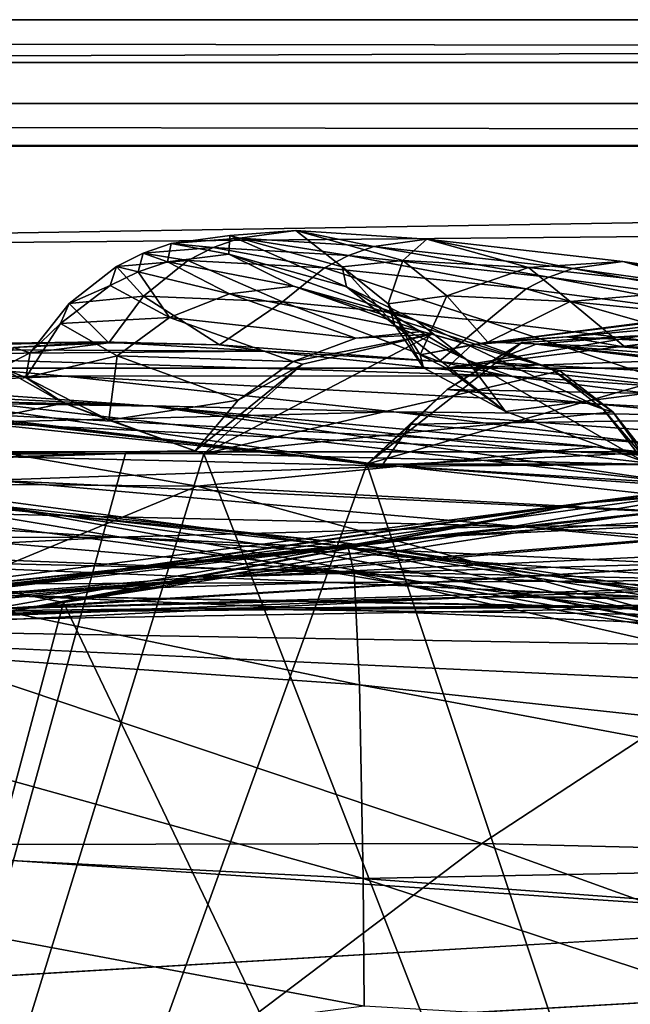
# Model space of a CAD drawing. Header units: metres. Extents: x 0 to 903, y -903 to 0.
# Tile 219 of 234: x 516 to 538, y -35 to 0. Entities that reach past the tile are written whole.
import ezdxf

# ---------------------------------------------------------------- set-up
doc = ezdxf.new("R2010")
doc.units = ezdxf.units.M

msp = doc.modelspace()

# ---------------------------------------------------------------- linework, layer by layer
at = {"layer": 'top0'}
for points in [[(842.079285, -37.838261, 2063.059814), (844.306091, -34.448139, 2063.059814), (133.377289, -4.519207, 2063.059814)], [(844.306091, -34.448139, 2063.059814), (847.696228, -32.221325, 2063.059814), (133.377289, -4.519207, 2063.059814)], [(133.377289, -4.519207, 2063.059814), (847.696228, -32.221325, 2063.059814), (887.377258, -4.519207, 2063.059814)], [(133.377289, -4.519207, 2063.059814), (163.519562, -51.518902, 2063.059814), (836.377136, -51.518902, 2063.059814)], [(842.079285, -37.838261, 2063.059814), (133.377289, -4.519207, 2063.059814), (836.377136, -51.518902, 2063.059814)], [(887.377258, -4.519207, 163.059708), (847.696228, -32.221325, 163.059708), (133.377289, -4.519207, 163.059708)], [(847.696228, -32.221325, 163.059708), (844.306091, -34.448139, 163.059708), (133.377289, -4.519207, 163.059708)], [(133.377289, -4.519207, 163.059708), (844.306091, -34.448139, 163.059708), (842.079285, -37.838261, 163.059708)], [(133.377289, -4.519207, 163.059708), (842.079285, -37.838261, 163.059708), (836.377136, -51.518902, 163.059708)], [(836.377136, -51.518902, 163.059708), (163.519562, -51.518902, 163.059708), (133.377289, -4.519207, 163.059708)], [(887.377258, -4.519207, 163.059708), (133.377289, -4.519207, 163.059708), (887.377258, -4.519207, 173.920044)], [(133.377289, -4.519207, 163.059708), (133.377289, -4.519207, 2063.059814), (887.377258, -4.519207, 173.920044)], [(887.377258, -4.519207, 173.920044), (133.377289, -4.519207, 2063.059814), (887.377258, -4.519207, 2051.920166)], [(133.377289, -4.519207, 2063.059814), (887.377258, -4.519207, 2063.059814), (887.377258, -4.519207, 2051.920166)], [(523.82074, -7.814175, 875.275146), (521.3573, -8.003073, 822.403503), (523.454224, -7.722167, 822.382263)], [(521.3573, -8.003073, 822.403503), (523.425842, -8.386756, 769.458801), (523.454224, -7.722167, 822.382263)], [(523.454224, -7.722167, 822.382263), (523.425842, -8.386756, 769.458801), (527.638977, -9.556349, 769.417786)], [(523.82074, -7.814175, 875.275146), (523.454224, -7.722167, 822.382263), (525.817627, -7.539016, 875.256897)], [(525.817627, -7.539016, 875.256897), (523.454224, -7.722167, 822.382263), (527.481812, -8.842594, 822.339722)], [(523.454224, -7.722167, 822.382263), (527.638977, -9.556349, 769.417786), (527.481812, -8.842594, 822.339722)], [(528.618103, -8.111553, 927.989441), (523.82074, -7.814175, 875.275146), (525.817627, -7.539016, 875.256897)], [(528.618103, -8.111553, 927.989441), (525.817627, -7.539016, 875.256897), (530.51239, -7.845853, 927.976257)], [(530.51239, -7.845853, 927.976257), (525.817627, -7.539016, 875.256897), (529.655151, -8.609875, 875.220398)], [(525.817627, -7.539016, 875.256897), (527.481812, -8.842594, 822.339722), (529.655151, -8.609875, 875.220398)], [(522.863586, -8.150754, 875.284302), (520.35083, -8.350278, 822.414185), (521.3573, -8.003073, 822.403503)], [(520.35083, -8.350278, 822.414185), (521.231445, -8.66785, 769.479248), (521.3573, -8.003073, 822.403503)], [(521.3573, -8.003073, 822.403503), (521.231445, -8.66785, 769.479248), (523.425842, -8.386756, 769.458801)], [(522.863586, -8.150754, 875.284302), (521.3573, -8.003073, 822.403503), (523.82074, -7.814175, 875.275146)], [(527.711121, -8.434297, 927.995972), (522.863586, -8.150754, 875.284302), (523.82074, -7.814175, 875.275146)], [(527.711121, -8.434297, 927.995972), (523.82074, -7.814175, 875.275146), (528.618103, -8.111553, 927.989441)], [(535.739258, -8.905405, 980.441162), (528.618103, -8.111553, 927.989441), (530.51239, -7.845853, 927.976257)], [(530.51239, -7.845853, 927.976257), (529.655151, -8.609875, 875.220398), (534.155212, -8.86304, 927.94989)], [(535.739258, -8.905405, 980.441162), (530.51239, -7.845853, 927.976257), (537.528015, -8.652546, 980.433655)], [(537.528015, -8.652546, 980.433655), (530.51239, -7.845853, 927.976257), (534.155212, -8.86304, 927.94989)], [(521.957092, -8.61379, 875.293396), (519.396301, -8.829017, 822.424805), (520.35083, -8.350278, 822.414185)], [(519.396301, -8.829017, 822.424805), (520.176514, -9.021544, 769.489502), (520.35083, -8.350278, 822.414185)], [(520.35083, -8.350278, 822.414185), (520.176514, -9.021544, 769.489502), (521.231445, -8.66785, 769.479248)], [(521.957092, -8.61379, 875.293396), (520.35083, -8.350278, 822.414185), (522.863586, -8.150754, 875.284302)], [(521.231445, -8.66785, 769.479248), (525.732117, -9.530819, 716.59375), (523.425842, -8.386756, 769.458801)], [(526.853149, -8.877575, 928.002563), (521.957092, -8.61379, 875.293396), (522.863586, -8.150754, 875.284302)], [(526.853149, -8.877575, 928.002563), (522.863586, -8.150754, 875.284302), (527.711121, -8.434297, 927.995972)], [(523.425842, -8.386756, 769.458801), (530.125549, -10.757193, 716.565247), (527.638977, -9.556349, 769.417786)], [(523.425842, -8.386756, 769.458801), (525.732117, -9.530819, 716.59375), (530.125549, -10.757193, 716.565247)], [(534.074585, -9.630896, 980.448608), (526.853149, -8.877575, 928.002563), (527.711121, -8.434297, 927.995972)], [(534.883484, -9.211262, 980.444885), (527.711121, -8.434297, 927.995972), (528.618103, -8.111553, 927.989441)], [(534.074585, -9.630896, 980.448608), (527.711121, -8.434297, 927.995972), (534.883484, -9.211262, 980.444885)], [(534.883484, -9.211262, 980.444885), (528.618103, -8.111553, 927.989441), (535.739258, -8.905405, 980.441162)], [(520.360901, -9.890941, 875.311707), (519.396301, -8.829017, 822.424805), (521.957092, -8.61379, 875.293396)], [(520.176514, -9.021544, 769.489502), (523.443054, -9.80253, 716.607971), (521.231445, -8.66785, 769.479248)], [(525.34613, -10.098269, 928.015747), (520.360901, -9.890941, 875.311707), (521.957092, -8.61379, 875.293396)], [(521.231445, -8.66785, 769.479248), (523.443054, -9.80253, 716.607971), (525.732117, -9.530819, 716.59375)], [(525.34613, -10.098269, 928.015747), (521.957092, -8.61379, 875.293396), (526.853149, -8.877575, 928.002563)], [(529.655151, -8.609875, 875.220398), (527.481812, -8.842594, 822.339722), (529.131958, -10.1667, 822.318481)], [(529.655151, -8.609875, 875.220398), (529.131958, -10.1667, 822.318481), (531.223694, -9.881709, 875.202148)], [(534.155212, -8.86304, 927.94989), (529.655151, -8.609875, 875.220398), (531.223694, -9.881709, 875.202148)], [(534.155212, -8.86304, 927.94989), (540.970703, -9.611307, 980.418701), (537.528015, -8.652546, 980.433655)], [(545.17041, -10.204728, 1032.525146), (535.739258, -8.905405, 980.441162), (537.528015, -8.652546, 980.433655)], [(540.970703, -9.611307, 980.418701), (546.850281, -9.968256, 1032.522705), (537.528015, -8.652546, 980.433655)], [(537.528015, -8.652546, 980.433655), (546.850281, -9.968256, 1032.522705), (545.17041, -10.204728, 1032.525146)], [(520.360901, -9.890941, 875.311707), (517.709778, -10.152275, 822.446045), (519.396301, -8.829017, 822.424805)], [(517.709778, -10.152275, 822.446045), (519.174255, -9.511009, 769.499756), (519.396301, -8.829017, 822.424805)], [(519.396301, -8.829017, 822.424805), (519.174255, -9.511009, 769.499756), (520.176514, -9.021544, 769.489502)], [(519.174255, -9.511009, 769.499756), (521.29126, -10.649781, 716.622192), (520.176514, -9.021544, 769.489502)], [(520.176514, -9.021544, 769.489502), (521.29126, -10.649781, 716.622192), (523.443054, -9.80253, 716.607971)], [(532.656067, -10.785108, 980.456116), (525.34613, -10.098269, 928.015747), (526.853149, -8.877575, 928.002563)], [(532.656067, -10.785108, 980.456116), (526.853149, -8.877575, 928.002563), (534.074585, -9.630896, 980.448608)], [(527.481812, -8.842594, 822.339722), (529.370972, -10.927002, 769.397278), (529.131958, -10.1667, 822.318481)], [(527.481812, -8.842594, 822.339722), (527.638977, -9.556349, 769.417786), (529.370972, -10.927002, 769.397278)], [(531.223694, -9.881709, 875.202148), (535.642334, -10.075027, 927.936768), (534.155212, -8.86304, 927.94989)], [(550.604553, -9.24986, 838.02948), (554.155762, -8.893641, 895.431519), (532.119873, -11.628036, 838.147827)], [(532.119873, -11.628036, 838.147827), (554.155762, -8.893641, 895.431519), (535.524963, -11.348301, 895.527161)], [(535.642334, -10.075027, 927.936768), (540.970703, -9.611307, 980.418701), (534.155212, -8.86304, 927.94989)], [(544.367126, -10.49057, 1032.526489), (534.883484, -9.211262, 980.444885), (535.739258, -8.905405, 980.441162)], [(554.155762, -8.893641, 895.431519), (560.047974, -9.158405, 952.383667), (535.524963, -11.348301, 895.527161)], [(544.367126, -10.49057, 1032.526489), (535.739258, -8.905405, 980.441162), (545.17041, -10.204728, 1032.525146)], [(549.356018, -10.222251, 779.983154), (550.604553, -9.24986, 838.02948), (531.216309, -12.469991, 780.101501)], [(531.216309, -12.469991, 780.101501), (550.604553, -9.24986, 838.02948), (532.119873, -11.628036, 838.147827)], [(543.608093, -10.882589, 1032.52771), (534.074585, -9.630896, 980.448608), (534.883484, -9.211262, 980.444885)], [(543.608093, -10.882589, 1032.52771), (534.883484, -9.211262, 980.444885), (544.367126, -10.49057, 1032.526489)], [(535.524963, -11.348301, 895.527161), (560.047974, -9.158405, 952.383667), (541.471191, -11.635778, 952.445496)], [(517.709778, -10.152275, 822.446045), (517.396301, -10.868174, 769.520264), (519.174255, -9.511009, 769.499756)], [(517.396301, -10.868174, 769.520264), (521.29126, -10.649781, 716.622192), (519.174255, -9.511009, 769.499756)], [(521.29126, -10.649781, 716.622192), (527.970093, -11.395894, 664.055725), (523.443054, -9.80253, 716.607971)], [(523.443054, -9.80253, 716.607971), (530.348145, -11.150949, 664.062134), (525.732117, -9.530819, 716.59375)], [(523.443054, -9.80253, 716.607971), (527.970093, -11.395894, 664.055725), (530.348145, -11.150949, 664.062134)], [(525.732117, -9.530819, 716.59375), (534.945129, -12.466949, 664.011414), (530.125549, -10.757193, 716.565247)], [(525.732117, -9.530819, 716.59375), (530.348145, -11.150949, 664.062134), (534.945129, -12.466949, 664.011414)], [(527.638977, -9.556349, 769.417786), (531.939148, -12.17268, 716.551025), (529.370972, -10.927002, 769.397278)], [(527.638977, -9.556349, 769.417786), (530.125549, -10.757193, 716.565247), (531.939148, -12.17268, 716.551025)], [(542.277832, -11.960135, 1032.530273), (532.656067, -10.785108, 980.456116), (534.074585, -9.630896, 980.448608)], [(542.277832, -11.960135, 1032.530273), (534.074585, -9.630896, 980.448608), (543.608093, -10.882589, 1032.52771)], [(540.970703, -9.611307, 980.418701), (535.642334, -10.075027, 927.936768), (542.37616, -10.755545, 980.411255)], [(519.129761, -11.558647, 875.126953), (516.312012, -11.92251, 818.808533), (517.709778, -10.152275, 822.446045)], [(516.312012, -11.92251, 818.808533), (517.396301, -10.868174, 769.520264), (517.709778, -10.152275, 822.446045)], [(519.129761, -11.558647, 875.126953), (517.709778, -10.152275, 822.446045), (520.360901, -9.890941, 875.311707)], [(523.092102, -11.629697, 918.283325), (519.129761, -11.558647, 875.126953), (520.360901, -9.890941, 875.311707)], [(523.092102, -11.629697, 918.283325), (520.360901, -9.890941, 875.311707), (525.34613, -10.098269, 928.015747)], [(530.954529, -12.226264, 976.553467), (523.092102, -11.629697, 918.283325), (525.34613, -10.098269, 928.015747)], [(530.954529, -12.226264, 976.553467), (525.34613, -10.098269, 928.015747), (532.656067, -10.785108, 980.456116)], [(529.131958, -10.1667, 822.318481), (530.274292, -11.990477, 814.020386), (531.223694, -9.881709, 875.202148)], [(529.370972, -10.927002, 769.397278), (530.387756, -12.457342, 782.92804), (529.131958, -10.1667, 822.318481)], [(530.387756, -12.457342, 782.92804), (530.274292, -11.990477, 814.020386), (529.131958, -10.1667, 822.318481)], [(530.274292, -11.990477, 814.020386), (532.693481, -11.5323, 879.829834), (531.223694, -9.881709, 875.202148)], [(531.223694, -9.881709, 875.202148), (532.693481, -11.5323, 879.829834), (535.642334, -10.075027, 927.936768)], [(532.693481, -11.5323, 879.829834), (537.614624, -11.715052, 935.84668), (535.642334, -10.075027, 927.936768)], [(535.642334, -10.075027, 927.936768), (537.614624, -11.715052, 935.84668), (542.37616, -10.755545, 980.411255)], [(550.415039, -11.814866, 721.085693), (549.356018, -10.222251, 779.983154), (531.216309, -12.469991, 780.101501)], [(516.312012, -11.92251, 818.808533), (516.154602, -12.79586, 761.850342), (517.396301, -10.868174, 769.520264)], [(516.154602, -12.79586, 761.850342), (519.421082, -12.02464, 716.636414), (517.396301, -10.868174, 769.520264)], [(517.396301, -10.868174, 769.520264), (519.421082, -12.02464, 716.636414), (521.29126, -10.649781, 716.622192)], [(519.421082, -12.02464, 716.636414), (525.728088, -12.231359, 664.028442), (521.29126, -10.649781, 716.622192)], [(521.29126, -10.649781, 716.622192), (525.728088, -12.231359, 664.028442), (527.970093, -11.395894, 664.055725)], [(530.125549, -10.757193, 716.565247), (536.829468, -13.927106, 663.958374), (531.939148, -12.17268, 716.551025)], [(530.125549, -10.757193, 716.565247), (534.945129, -12.466949, 664.011414), (536.829468, -13.927106, 663.958374)], [(539.915894, -13.197283, 1025.937744), (530.954529, -12.226264, 976.553467), (532.656067, -10.785108, 980.456116)], [(539.915894, -13.197283, 1025.937744), (532.656067, -10.785108, 980.456116), (542.277832, -11.960135, 1032.530273)], [(537.614624, -11.715052, 935.84668), (542.365234, -12.137289, 973.136108), (542.37616, -10.755545, 980.411255)], [(522.532288, -15.525632, 660.907227), (535.279053, -12.555268, 660.985046), (530.698914, -11.245561, 661.019348)], [(530.698914, -11.245561, 661.019348), (526.059631, -12.325888, 660.991028), (522.532288, -15.525632, 660.907227)], [(526.059631, -12.325888, 660.991028), (530.698914, -11.245561, 661.019348), (525.728088, -12.231359, 664.028442)], [(525.728088, -12.231359, 664.028442), (530.698914, -11.245561, 661.019348), (527.970093, -11.395894, 664.055725)], [(530.698914, -11.245561, 661.019348), (530.348145, -11.150949, 664.062134), (527.970093, -11.395894, 664.055725)], [(531.939148, -12.17268, 716.551025), (533.330627, -14.010908, 716.541687), (529.370972, -10.927002, 769.397278)], [(533.330627, -14.010908, 716.541687), (530.387756, -12.457342, 782.92804), (529.370972, -10.927002, 769.397278)], [(530.698914, -11.245561, 661.019348), (535.279053, -12.555268, 660.985046), (530.348145, -11.150949, 664.062134)], [(535.279053, -12.555268, 660.985046), (534.945129, -12.466949, 664.011414), (530.348145, -11.150949, 664.062134)], [(515.708801, -11.727466, 838.24292), (518.843079, -11.52635, 895.604187), (500.294281, -11.990452, 838.314758)], [(518.843079, -11.52635, 895.604187), (503.143982, -11.74542, 895.662537), (500.294281, -11.990452, 838.314758)], [(518.843079, -11.52635, 895.604187), (524.70697, -11.857764, 952.495422), (503.143982, -11.74542, 895.662537)], [(519.129761, -11.558647, 875.126953), (518.843079, -11.52635, 895.604187), (515.708801, -11.727466, 838.24292)], [(516.312012, -11.92251, 818.808533), (519.129761, -11.558647, 875.126953), (515.708801, -11.727466, 838.24292)], [(519.129761, -11.558647, 875.126953), (523.092102, -11.629697, 918.283325), (518.843079, -11.52635, 895.604187)], [(523.092102, -11.629697, 918.283325), (524.70697, -11.857764, 952.495422), (518.843079, -11.52635, 895.604187)], [(528.363281, -15.90432, 617.922791), (531.243591, -13.231707, 614.946899), (533.918579, -11.543953, 617.808655)], [(533.918579, -11.543953, 617.808655), (540.919739, -12.315382, 617.828796), (528.363281, -15.90432, 617.922791)], [(532.693481, -11.5323, 879.829834), (530.274292, -11.990477, 814.020386), (532.119873, -11.628036, 838.147827)], [(531.243591, -13.231707, 614.946899), (532.75531, -12.265923, 614.948486), (533.918579, -11.543953, 617.808655)], [(535.524963, -11.348301, 895.527161), (532.693481, -11.5323, 879.829834), (532.119873, -11.628036, 838.147827)], [(537.614624, -11.715052, 935.84668), (532.693481, -11.5323, 879.829834), (535.524963, -11.348301, 895.527161)], [(533.918579, -11.543953, 617.808655), (532.75531, -12.265923, 614.948486), (534.424805, -11.608546, 614.950073)], [(532.75531, -12.265923, 614.948486), (545.131287, -12.911559, 561.567078), (534.424805, -11.608546, 614.950073)], [(540.919739, -12.315382, 617.828796), (533.918579, -11.543953, 617.808655), (537.984619, -11.309695, 614.953247)], [(533.918579, -11.543953, 617.808655), (534.424805, -11.608546, 614.950073), (537.984619, -11.309695, 614.953247)], [(537.984619, -11.309695, 614.953247), (534.424805, -11.608546, 614.950073), (548.344055, -12.686258, 561.620117)], [(534.424805, -11.608546, 614.950073), (545.131287, -12.911559, 561.567078), (548.344055, -12.686258, 561.620117)], [(541.471191, -11.635778, 952.445496), (537.614624, -11.715052, 935.84668), (535.524963, -11.348301, 895.527161)], [(524.70697, -11.857764, 952.495422), (508.872101, -11.992947, 952.533508), (503.143982, -11.74542, 895.662537)], [(524.70697, -11.857764, 952.495422), (533.381409, -12.735279, 1009.112), (508.872101, -11.992947, 952.533508)], [(516.312012, -11.92251, 818.808533), (515.708801, -11.727466, 838.24292), (515.263489, -12.455976, 780.196472)], [(516.154602, -12.79586, 761.850342), (516.312012, -11.92251, 818.808533), (515.263489, -12.455976, 780.196472)], [(523.092102, -11.629697, 918.283325), (530.954529, -12.226264, 976.553467), (524.70697, -11.857764, 952.495422)], [(530.954529, -12.226264, 976.553467), (533.381409, -12.735279, 1009.112), (524.70697, -11.857764, 952.495422)], [(532.119873, -11.628036, 838.147827), (530.274292, -11.990477, 814.020386), (531.216309, -12.469991, 780.101501)], [(531.216309, -12.469991, 780.101501), (533.330627, -14.010908, 716.541687), (550.415039, -11.814866, 721.085693)], [(533.330627, -14.010908, 716.541687), (538.295776, -15.813406, 663.890747), (550.415039, -11.814866, 721.085693)], [(560.594788, -15.275234, 1512.004272), (591.140259, -11.946713, 1561.924072), (535.782043, -17.329136, 1511.832886)], [(591.140259, -11.946713, 1561.924072), (563.811584, -13.714565, 1561.91748), (535.782043, -17.329136, 1511.832886)], [(542.365234, -12.137289, 973.136108), (537.614624, -11.715052, 935.84668), (541.471191, -11.635778, 952.445496)], [(520.69043, -13.823624, 509.420135), (488.904602, -12.282374, 509.239197), (504.144501, -13.566189, 456.6586)], [(520.69043, -13.823624, 509.420135), (507.57196, -12.879832, 562.68634), (488.904602, -12.282374, 509.239197)], [(517.560913, -12.74689, 1009.129333), (493.85672, -12.760496, 952.559692), (508.872101, -11.992947, 952.533508)], [(533.381409, -12.735279, 1009.112), (517.560913, -12.74689, 1009.129333), (508.872101, -11.992947, 952.533508)], [(516.154602, -12.79586, 761.850342), (519.118774, -14.322195, 699.051819), (519.421082, -12.02464, 716.636414)], [(519.118774, -14.322195, 699.051819), (523.761658, -13.611427, 663.98175), (519.421082, -12.02464, 716.636414)], [(519.421082, -12.02464, 716.636414), (523.761658, -13.611427, 663.98175), (525.728088, -12.231359, 664.028442)], [(522.532288, -15.525632, 660.907227), (526.059631, -12.325888, 660.991028), (522.221191, -15.424051, 663.919556)], [(526.059631, -12.325888, 660.991028), (523.761658, -13.611427, 663.98175), (522.221191, -15.424051, 663.919556)], [(523.761658, -13.611427, 663.98175), (526.059631, -12.325888, 660.991028), (525.728088, -12.231359, 664.028442)], [(540.919739, -12.315382, 617.828796), (544.554199, -15.904465, 617.922791), (528.363281, -15.90432, 617.922791)], [(530.274292, -11.990477, 814.020386), (530.387756, -12.457342, 782.92804), (531.216309, -12.469991, 780.101501)], [(530.954529, -12.226264, 976.553467), (539.915894, -13.197283, 1025.937744), (533.381409, -12.735279, 1009.112)], [(543.616943, -13.468397, 561.540588), (532.75531, -12.265923, 614.948486), (531.243591, -13.231707, 614.946899)], [(536.829468, -13.927106, 663.958374), (538.295776, -15.813406, 663.890747), (531.939148, -12.17268, 716.551025)], [(538.295776, -15.813406, 663.890747), (533.330627, -14.010908, 716.541687), (531.939148, -12.17268, 716.551025)], [(545.131287, -12.911559, 561.567078), (532.75531, -12.265923, 614.948486), (543.616943, -13.468397, 561.540588)], [(507.57196, -12.879832, 562.68634), (528.914673, -15.936707, 614.943726), (497.530182, -12.353572, 614.80658)], [(501.71936, -12.687592, 617.838562), (497.530182, -12.353572, 614.80658), (528.914673, -15.936707, 614.943726)], [(517.512024, -13.716209, 721.235718), (515.263489, -12.455976, 780.196472), (503.110931, -13.94687, 721.286072)], [(516.154602, -12.79586, 761.850342), (515.263489, -12.455976, 780.196472), (517.512024, -13.716209, 721.235718)], [(537.178711, -14.022956, 660.946594), (535.279053, -12.555268, 660.985046), (522.532288, -15.525632, 660.907227)], [(531.216309, -12.469991, 780.101501), (530.387756, -12.457342, 782.92804), (533.330627, -14.010908, 716.541687)], [(535.279053, -12.555268, 660.985046), (537.178711, -14.022956, 660.946594), (534.945129, -12.466949, 664.011414)], [(537.178711, -14.022956, 660.946594), (536.829468, -13.927106, 663.958374), (534.945129, -12.466949, 664.011414)], [(502.477234, -13.354754, 1009.141663), (493.85672, -12.760496, 952.559692), (517.560913, -12.74689, 1009.129333)], [(501.71936, -12.687592, 617.838562), (528.363281, -15.90432, 617.922791), (497.423981, -101.513016, 620.164551)], [(528.363281, -15.90432, 617.922791), (501.71936, -12.687592, 617.838562), (528.914673, -15.936707, 614.943726)], [(529.325684, -14.027858, 1065.650024), (502.477234, -13.354754, 1009.141663), (517.560913, -12.74689, 1009.129333)], [(539.796692, -16.60578, 562.686707), (507.57196, -12.879832, 562.68634), (520.69043, -13.823624, 509.420135)], [(539.796692, -16.60578, 562.686707), (528.914673, -15.936707, 614.943726), (507.57196, -12.879832, 562.68634)], [(519.118774, -14.322195, 699.051819), (516.154602, -12.79586, 761.850342), (517.512024, -13.716209, 721.235718)], [(533.381409, -12.735279, 1009.112), (544.979614, -14.179072, 1065.647217), (517.560913, -12.74689, 1009.129333)], [(544.979614, -14.179072, 1065.647217), (529.325684, -14.027858, 1065.650024), (517.560913, -12.74689, 1009.129333)], [(539.915894, -13.197283, 1025.937744), (544.979614, -14.179072, 1065.647217), (533.381409, -12.735279, 1009.112)], [(514.278748, -14.411329, 1065.6521), (502.477234, -13.354754, 1009.141663), (529.325684, -14.027858, 1065.650024)], [(529.947693, -14.471349, 614.945313), (531.243591, -13.231707, 614.946899), (528.363281, -15.90432, 617.922791)], [(531.243591, -13.231707, 614.946899), (529.947693, -14.471349, 614.945313), (542.237976, -14.294935, 561.514038)], [(531.243591, -13.231707, 614.946899), (542.237976, -14.294935, 561.514038), (543.616943, -13.468397, 561.540588)], [(522.29126, -16.69252, 404.999176), (504.144501, -13.566189, 456.6586), (489.893097, -16.398525, 405.125092)], [(503.110931, -13.94687, 721.286072), (508.460419, -15.584117, 663.920166), (517.512024, -13.716209, 721.235718)], [(536.569641, -15.285351, 456.888458), (504.144501, -13.566189, 456.6586), (522.29126, -16.69252, 404.999176)], [(536.569641, -15.285351, 456.888458), (520.69043, -13.823624, 509.420135), (504.144501, -13.566189, 456.6586)], [(508.460419, -15.584117, 663.920166), (522.201233, -15.423938, 663.919556), (517.512024, -13.716209, 721.235718)], [(535.782043, -17.329136, 1511.832886), (563.811584, -13.714565, 1561.91748), (510.899231, -20.912622, 1511.640137)], [(563.811584, -13.714565, 1561.91748), (536.280823, -17.277678, 1561.998047), (510.899231, -20.912622, 1511.640137)], [(552.417358, -14.948027, 1564.894653), (517.500244, -20.846918, 1565.049072), (563.811584, -13.714565, 1561.91748)], [(563.811584, -13.714565, 1561.91748), (517.500244, -20.846918, 1565.049072), (536.280823, -17.277678, 1561.998047)], [(517.512024, -13.716209, 721.235718), (522.201233, -15.423938, 663.919556), (519.118774, -14.322195, 699.051819)], [(519.118774, -14.322195, 699.051819), (522.221191, -15.424051, 663.919556), (523.761658, -13.611427, 663.98175)], [(544.352112, -15.870751, 1122.300659), (514.278748, -14.411329, 1065.6521), (529.325684, -14.027858, 1065.650024)], [(553.345703, -17.572212, 509.69455), (520.69043, -13.823624, 509.420135), (536.569641, -15.285351, 456.888458)], [(553.345703, -17.572212, 509.69455), (539.796692, -16.60578, 562.686707), (520.69043, -13.823624, 509.420135)], [(538.657837, -15.91435, 660.897095), (537.178711, -14.022956, 660.946594), (522.532288, -15.525632, 660.907227)], [(544.979614, -14.179072, 1065.647217), (559.684204, -16.223312, 1122.299805), (529.325684, -14.027858, 1065.650024)], [(559.684204, -16.223312, 1122.299805), (544.352112, -15.870751, 1122.300659), (529.325684, -14.027858, 1065.650024)], [(538.474304, -15.866349, 662.39386), (536.829468, -13.927106, 663.958374), (537.178711, -14.022956, 660.946594)], [(538.474304, -15.866349, 662.39386), (538.295776, -15.813406, 663.890747), (536.829468, -13.927106, 663.958374)], [(538.657837, -15.91435, 660.897095), (538.474304, -15.866349, 662.39386), (537.178711, -14.022956, 660.946594)], [(514.278748, -14.411329, 1065.6521), (529.448608, -15.965605, 1122.301147), (499.806885, -15.269579, 1065.653809)], [(529.448608, -15.965605, 1122.301147), (514.278748, -14.411329, 1065.6521), (544.352112, -15.870751, 1122.300659)], [(522.201233, -15.423938, 663.919556), (522.221191, -15.424051, 663.919556), (519.118774, -14.322195, 699.051819)], [(529.947693, -14.471349, 614.945313), (541.045471, -15.360963, 561.487488), (542.237976, -14.294935, 561.514038)], [(528.914673, -15.936707, 614.943726), (529.947693, -14.471349, 614.945313), (528.363281, -15.90432, 617.922791)], [(541.045471, -15.360963, 561.487488), (529.947693, -14.471349, 614.945313), (528.914673, -15.936707, 614.943726)], [(552.886475, -17.423899, 1458.469604), (585.04071, -14.705161, 1512.154297), (530.795715, -18.504261, 1458.24292)], [(585.04071, -14.705161, 1512.154297), (560.594788, -15.275234, 1512.004272), (530.795715, -18.504261, 1458.24292)], [(498.121948, -14.931726, 1610.943604), (527.344788, -18.825037, 1717.76355), (496.523987, -15.397907, 1717.933838)], [(498.121948, -14.931726, 1610.943604), (526.554993, -19.059547, 1610.789307), (527.344788, -18.825037, 1717.76355)], [(526.554993, -19.059547, 1610.789307), (498.121948, -14.931726, 1610.943604), (546.891296, -23.081976, 1607.910889)], [(546.891296, -23.081976, 1607.910889), (498.121948, -14.931726, 1610.943604), (508.894043, -16.291275, 1608.088501)], [(552.417358, -14.948027, 1564.894653), (555.51825, -100.25045, 1567.128418), (517.500244, -20.846918, 1565.049072)], [(527.661804, -18.721035, 1772.509033), (495.890411, -15.602613, 1772.733154), (496.523987, -15.397907, 1717.933838)], [(496.523987, -15.397907, 1717.933838), (527.344788, -18.825037, 1717.76355), (527.661804, -18.721035, 1772.509033)], [(499.806885, -15.269579, 1065.653809), (529.448608, -15.965605, 1122.301147), (514.949768, -16.471502, 1122.30127)], [(508.446198, -20.834852, 1457.984009), (560.594788, -15.275234, 1512.004272), (535.782043, -17.329136, 1511.832886)], [(530.795715, -18.504261, 1458.24292), (560.594788, -15.275234, 1512.004272), (508.446198, -20.834852, 1457.984009)], [(519.723877, -15.519427, 660.90741), (522.201233, -15.423938, 663.919556), (508.460419, -15.584117, 663.920166)], [(519.723877, -15.519427, 660.90741), (522.532288, -15.525632, 660.907227), (522.201233, -15.423938, 663.919556)], [(522.532288, -15.525632, 660.907227), (522.221191, -15.424051, 663.919556), (522.201233, -15.423938, 663.919556)], [(555.158508, -18.468616, 405.247559), (536.569641, -15.285351, 456.888458), (522.29126, -16.69252, 404.999176)], [(539.796692, -16.60578, 562.686707), (541.045471, -15.360963, 561.487488), (528.914673, -15.936707, 614.943726)], [(569.24231, -18.928604, 457.537354), (536.569641, -15.285351, 456.888458), (555.158508, -18.468616, 405.247559)], [(569.24231, -18.928604, 457.537354), (553.345703, -17.572212, 509.69455), (536.569641, -15.285351, 456.888458)], [(494.513519, -16.345406, 660.885803), (519.723877, -15.519427, 660.90741), (495.319733, -16.183268, 663.899475)], [(495.991241, -101.507111, 658.655762), (519.723877, -15.519427, 660.90741), (494.513519, -16.345406, 660.885803)], [(495.319733, -16.183268, 663.899475), (519.723877, -15.519427, 660.90741), (508.460419, -15.584117, 663.920166)], [(495.890411, -15.602613, 1772.733154), (527.914978, -19.795883, 1827.241333), (495.383057, -17.018021, 1827.502563)], [(495.890411, -15.602613, 1772.733154), (527.661804, -18.721035, 1772.509033), (527.914978, -19.795883, 1827.241333)], [(519.723877, -15.519427, 660.90741), (495.991241, -101.507111, 658.655762), (522.532288, -15.525632, 660.907227)], [(495.991241, -101.507111, 658.655762), (555.510315, -100.250816, 658.68866), (522.532288, -15.525632, 660.907227)], [(522.532288, -15.525632, 660.907227), (555.510315, -100.250816, 658.68866), (538.657837, -15.91435, 660.897095)], [(497.423981, -101.513016, 620.164551), (528.363281, -15.90432, 617.922791), (556.464417, -100.205589, 620.13031)], [(514.949768, -16.471502, 1122.30127), (529.448608, -15.965605, 1122.301147), (548.159058, -18.051569, 1179.180542)], [(528.363281, -15.90432, 617.922791), (544.554199, -15.904465, 617.922791), (556.464417, -100.205589, 620.13031)], [(562.810974, -18.309092, 1179.171021), (529.448608, -15.965605, 1122.301147), (544.352112, -15.870751, 1122.300659)], [(548.159058, -18.051569, 1179.180542), (529.448608, -15.965605, 1122.301147), (562.810974, -18.309092, 1179.171021)], [(522.29126, -16.69252, 404.999176), (489.893097, -16.398525, 405.125092), (509.806885, -21.854267, 354.61145)], [(508.894043, -16.291275, 1608.088501), (495.991272, -101.507111, 1605.857178), (546.891296, -23.081976, 1607.910889)], [(500.8302, -17.35783, 1122.301025), (514.949768, -16.471502, 1122.30127), (533.693604, -18.121681, 1179.18457)], [(514.949768, -16.471502, 1122.30127), (548.159058, -18.051569, 1179.180542), (533.693604, -18.121681, 1179.18457)], [(517.500244, -20.846918, 1565.049072), (496.003113, -101.507164, 1567.161255), (496.759338, -16.710913, 1564.940796)], [(517.500244, -20.846918, 1565.049072), (496.759338, -16.710913, 1564.940796), (515.546143, -21.173973, 1562.117554)], [(543.253235, -22.424149, 354.476257), (522.29126, -16.69252, 404.999176), (509.806885, -21.854267, 354.61145)], [(555.158508, -18.468616, 405.247559), (522.29126, -16.69252, 404.999176), (543.253235, -22.424149, 354.476257)], [(495.383057, -17.018021, 1827.502563), (528.104187, -23.79738, 1881.834229), (495.002411, -21.486528, 1882.114014)], [(495.383057, -17.018021, 1827.502563), (527.914978, -19.795883, 1827.241333), (528.104187, -23.79738, 1881.834229)], [(486.070496, -24.453058, 1457.692871), (508.446198, -20.834852, 1457.984009), (535.782043, -17.329136, 1511.832886)], [(535.782043, -17.329136, 1511.832886), (510.899231, -20.912622, 1511.640137), (486.070496, -24.453058, 1457.692871)], [(500.8302, -17.35783, 1122.301025), (519.401733, -18.515184, 1179.183228), (487.062866, -18.599287, 1122.300415)], [(510.899231, -20.912622, 1511.640137), (536.280823, -17.277678, 1561.998047), (492.524994, -25.071135, 1525.593872)], [(536.280823, -17.277678, 1561.998047), (515.546143, -21.173973, 1562.117554), (492.524994, -25.071135, 1525.593872)], [(519.401733, -18.515184, 1179.183228), (500.8302, -17.35783, 1122.301025), (533.693604, -18.121681, 1179.18457)], [(530.795715, -18.504261, 1458.24292), (503.659515, -21.463589, 1403.576782), (552.886475, -17.423899, 1458.469604)], [(503.659515, -21.463589, 1403.576782), (523.590881, -19.92218, 1403.821655), (552.886475, -17.423899, 1458.469604)], [(517.500244, -20.846918, 1565.049072), (515.546143, -21.173973, 1562.117554), (536.280823, -17.277678, 1561.998047)], [(552.886475, -17.423899, 1458.469604), (523.590881, -19.92218, 1403.821655), (574.493042, -17.511818, 1458.664063)], [(523.590881, -19.92218, 1403.821655), (543.192749, -19.355036, 1404.03186), (574.493042, -17.511818, 1458.664063)], [(519.401733, -18.515184, 1179.183228), (533.693604, -18.121681, 1179.18457), (556.143799, -20.244696, 1236.10144)], [(533.693604, -18.121681, 1179.18457), (548.159058, -18.051569, 1179.180542), (570.515503, -20.693638, 1236.089722)], [(556.143799, -20.244696, 1236.10144), (533.693604, -18.121681, 1179.18457), (570.515503, -20.693638, 1236.089722)], [(508.446198, -20.834852, 1457.984009), (483.567261, -24.04295, 1403.297119), (530.795715, -18.504261, 1458.24292)], [(483.567261, -24.04295, 1403.297119), (503.659515, -21.463589, 1403.576782), (530.795715, -18.504261, 1458.24292)], [(519.401733, -18.515184, 1179.183228), (505.269989, -19.233835, 1179.17627), (487.062866, -18.599287, 1122.300415)], [(505.269989, -19.233835, 1179.17627), (519.401733, -18.515184, 1179.183228), (541.693848, -20.047804, 1236.099121)], [(541.693848, -20.047804, 1236.099121), (519.401733, -18.515184, 1179.183228), (556.143799, -20.244696, 1236.10144)], [(526.554993, -19.059547, 1610.789307), (554.814697, -24.720793, 1616.677246), (527.344788, -18.825037, 1717.76355)], [(527.344788, -18.825037, 1717.76355), (559.395264, -23.348143, 1771.990112), (527.661804, -18.721035, 1772.509033)], [(527.344788, -18.825037, 1717.76355), (554.814697, -24.720793, 1616.677246), (558.036133, -23.79632, 1717.388428)], [(527.344788, -18.825037, 1717.76355), (558.036133, -23.79632, 1717.388428), (559.395264, -23.348143, 1771.990112)], [(527.661804, -18.721035, 1772.509033), (559.395264, -23.348143, 1771.990112), (560.479614, -24.007469, 1826.602051)], [(527.661804, -18.721035, 1772.509033), (560.479614, -24.007469, 1826.602051), (527.914978, -19.795883, 1827.241333)], [(491.285797, -20.28372, 1179.163696), (505.269989, -19.233835, 1179.17627), (527.168701, -20.137524, 1236.082886)], [(515.051147, -21.069534, 1348.560547), (543.192749, -19.355036, 1404.03186), (497.267059, -22.222027, 1348.372314)], [(543.192749, -19.355036, 1404.03186), (523.590881, -19.92218, 1403.821655), (497.267059, -22.222027, 1348.372314)], [(527.168701, -20.137524, 1236.082886), (505.269989, -19.233835, 1179.17627), (541.693848, -20.047804, 1236.099121)], [(562.306824, -19.667585, 1404.207275), (543.192749, -19.355036, 1404.03186), (515.051147, -21.069534, 1348.560547)], [(526.554993, -19.059547, 1610.789307), (549.354004, -23.585649, 1610.604248), (554.814697, -24.720793, 1616.677246)], [(549.354004, -23.585649, 1610.604248), (526.554993, -19.059547, 1610.789307), (546.891296, -23.081976, 1607.910889)], [(532.533447, -20.647058, 1348.717896), (562.306824, -19.667585, 1404.207275), (515.051147, -21.069534, 1348.560547)], [(580.788818, -20.738815, 1404.3479), (562.306824, -19.667585, 1404.207275), (532.533447, -20.647058, 1348.717896)], [(497.267059, -22.222027, 1348.372314), (523.590881, -19.92218, 1403.821655), (479.291046, -24.173979, 1348.152954)], [(523.590881, -19.92218, 1403.821655), (503.659515, -21.463589, 1403.576782), (479.291046, -24.173979, 1348.152954)], [(527.168701, -20.137524, 1236.082886), (541.693848, -20.047804, 1236.099121), (567.774414, -21.973278, 1292.801025)], [(527.914978, -19.795883, 1827.241333), (561.288147, -27.371813, 1881.103271), (528.104187, -23.79738, 1881.834229)], [(527.914978, -19.795883, 1827.241333), (560.479614, -24.007469, 1826.602051), (561.288147, -27.371813, 1881.103271)], [(512.573975, -20.552483, 1236.052734), (491.285797, -20.28372, 1179.163696), (527.168701, -20.137524, 1236.082886)], [(512.573975, -20.552483, 1236.052734), (527.168701, -20.137524, 1236.082886), (552.825684, -21.327812, 1292.775269)], [(552.825684, -21.327812, 1292.775269), (527.168701, -20.137524, 1236.082886), (567.774414, -21.973278, 1292.801025)], [(515.051147, -21.069534, 1348.560547), (490.14212, -22.668257, 1292.439209), (532.533447, -20.647058, 1348.717896)], [(490.14212, -22.668257, 1292.439209), (506.160736, -21.597239, 1292.558105), (532.533447, -20.647058, 1348.717896)], [(497.919495, -21.333569, 1236.008545), (512.573975, -20.552483, 1236.052734), (537.549622, -20.998642, 1292.726196)], [(532.533447, -20.647058, 1348.717896), (506.160736, -21.597239, 1292.558105), (549.614319, -20.866404, 1348.844116)], [(537.549622, -20.998642, 1292.726196), (512.573975, -20.552483, 1236.052734), (552.825684, -21.327812, 1292.775269)], [(549.614319, -20.866404, 1348.844116), (580.788818, -20.738815, 1404.3479), (532.533447, -20.647058, 1348.717896)], [(506.160736, -21.597239, 1292.558105), (483.21991, -22.521439, 1235.950317), (521.980408, -21.063517, 1292.653809)], [(483.21991, -22.521439, 1235.950317), (497.919495, -21.333569, 1236.008545), (521.980408, -21.063517, 1292.653809)], [(555.51825, -100.25045, 1567.128418), (496.003113, -101.507164, 1567.161255), (517.500244, -20.846918, 1565.049072)], [(521.980408, -21.063517, 1292.653809), (497.919495, -21.333569, 1236.008545), (537.549622, -20.998642, 1292.726196)], [(506.160736, -21.597239, 1292.558105), (521.980408, -21.063517, 1292.653809), (549.614319, -20.866404, 1348.844116)], [(549.614319, -20.866404, 1348.844116), (521.980408, -21.063517, 1292.653809), (566.206177, -21.624392, 1348.939453)], [(521.980408, -21.063517, 1292.653809), (537.549622, -20.998642, 1292.726196), (566.206177, -21.624392, 1348.939453)], [(566.206177, -21.624392, 1348.939453), (537.549622, -20.998642, 1292.726196), (582.234436, -22.806931, 1349.003662)], [(537.549622, -20.998642, 1292.726196), (552.825684, -21.327812, 1292.775269), (582.234436, -22.806931, 1349.003662)], [(495.002411, -21.486528, 1882.114014), (528.229126, -30.727295, 1936.125732), (494.74881, -29.019733, 1936.401733)], [(495.002411, -21.486528, 1882.114014), (528.104187, -23.79738, 1881.834229), (528.229126, -30.727295, 1936.125732)], [(532.48645, -29.475296, 305.371277), (509.806885, -21.854267, 354.61145), (497.448395, -29.539288, 305.797028)], [(543.253235, -22.424149, 354.476257), (509.806885, -21.854267, 354.61145), (532.48645, -29.475296, 305.371277)], [(566.932739, -30.30932, 305.25), (543.253235, -22.424149, 354.476257), (532.48645, -29.475296, 305.371277)], [(495.991272, -101.507111, 1605.857178), (555.510315, -100.250816, 1605.890137), (546.891296, -23.081976, 1607.910889)], [(528.104187, -23.79738, 1881.834229), (561.588684, -30.067461, 1908.26416), (528.229126, -30.727295, 1936.125732)], [(528.104187, -23.79738, 1881.834229), (561.288147, -27.371813, 1881.103271), (561.588684, -30.067461, 1908.26416)], [(494.74881, -29.019733, 1936.401733), (528.267456, -35.283249, 1963.10791), (494.622528, -39.602764, 1990.200928)], [(528.229126, -30.727295, 1936.125732), (528.267456, -35.283249, 1963.10791), (494.74881, -29.019733, 1936.401733)], [(520.973633, -38.167416, 257.737305), (497.448395, -29.539288, 305.797028), (483.487183, -38.477341, 258.177063)], [(532.48645, -29.475296, 305.371277), (497.448395, -29.539288, 305.797028), (520.973633, -38.167416, 257.737305)], [(557.855103, -38.605545, 257.478455), (532.48645, -29.475296, 305.371277), (520.973633, -38.167416, 257.737305)], [(566.932739, -30.30932, 305.25), (532.48645, -29.475296, 305.371277), (557.855103, -38.605545, 257.478455)], [(528.229126, -30.727295, 1936.125732), (561.588684, -30.067461, 1908.26416), (545.012329, -31.955709, 1935.796753)], [(528.229126, -30.727295, 1936.125732), (545.012329, -31.955709, 1935.796753), (545.111389, -36.270851, 1962.776001)], [(528.267456, -35.283249, 1963.10791), (528.229126, -30.727295, 1936.125732), (545.111389, -36.270851, 1962.776001)]]:
    msp.add_3dface(points, dxfattribs=at)
at = {"layer": 'top0123413'}
for points in [[(902.537842, 0), (0, 0), (901.01062, -1.527202, 175)], [(0, 0), (1.527202, -1.527202, 175), (901.01062, -1.527202, 175)], [(902.537842, 0), (3.000114, -3.000114), (0, 0)], [(899.53772, -3.000114), (3.000114, -3.000114), (902.537842, 0)], [(1.527202, -1.527202, 175), (20.424814, -15.458053, 175), (901.01062, -1.527202, 175)], [(20.424814, -15.458053, 175), (882.116272, -15.461334, 175), (901.01062, -1.527202, 175)], [(4.501135, -4.501135, 172), (3.000114, -3.000114), (898.036682, -4.501135, 172)], [(3.000114, -3.000114), (899.53772, -3.000114), (898.036682, -4.501135, 172)], [(898.036682, -4.501135, 172), (20.424814, -12.458053, 172), (4.501135, -4.501135, 172)], [(882.116272, -12.461334, 172), (20.424814, -12.458053, 172), (898.036682, -4.501135, 172)], [(882.116272, -12.461334, 160.059708), (244.305313, -50.274853, 160.059708), (20.424814, -12.458053, 160.059708)], [(20.424814, -12.458053, 172), (882.116272, -12.461334, 172), (20.424814, -12.458053, 160.059708)], [(882.116272, -12.461334, 172), (882.116272, -12.461334, 160.059708), (20.424814, -12.458053, 160.059708)], [(837.067505, -50.273884, 160.059708), (244.305313, -50.274853, 160.059708), (882.116272, -12.461334, 160.059708)], [(20.424814, -15.458053, 163.059708), (244.305313, -52.006905, 163.059708), (882.116272, -15.461334, 163.059708)], [(882.116272, -15.461334, 175), (20.424814, -15.458053, 175), (882.116272, -15.461334, 163.059708)], [(20.424814, -15.458053, 175), (20.424814, -15.458053, 163.059708), (882.116272, -15.461334, 163.059708)], [(244.305313, -52.006905, 163.059708), (838.694763, -52.005932, 163.059708), (882.116272, -15.461334, 163.059708)]]:
    msp.add_3dface(points, dxfattribs=at)

doc.saveas('drawing.dxf')
